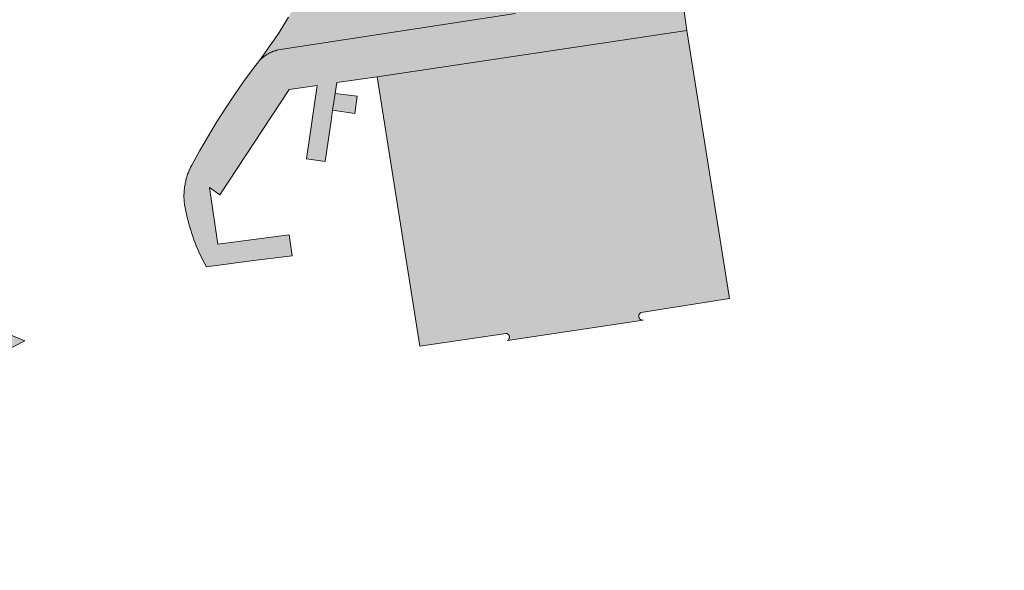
# Model space of a CAD drawing. Extents: x 97094 to 109644, y 463509 to 471969.
# Tile 125 of 256: x 102708 to 102755, y 468554 to 468581. Entities that reach past the tile are written whole.
import ezdxf

# ---------------------------------------------------------------- set-up
doc = ezdxf.new("R2010")
doc.units = 0
doc.layers.add('109 Onkruidbestrijding elementen', color=6, linetype='Continuous', lineweight=20, true_color=0xff00ff)

msp = doc.modelspace()

# ---------------------------------------------------------------- hatches: boundary and pattern name
at = {"layer": '109 Onkruidbestrijding elementen', "true_color": 0xff00ff}
for points in [[(102732.926, 468613.367), (102732.79, 468613.11), (102732.658, 468612.851), (102732.531, 468612.589), (102732.408, 468612.326), (102732.289, 468612.06), (102732.176, 468611.792), (102732.066, 468611.523), (102731.962, 468611.251), (102731.862, 468610.978), (102731.767, 468610.703), (102731.676, 468610.427), (102731.59, 468610.149), (102731.509, 468609.87), (102731.433, 468609.589), (102731.362, 468609.307), (102731.295, 468609.024), (102731.233, 468608.74), (102731.176, 468608.454), (102731.125, 468608.168), (102731.077, 468607.881), (102731.035, 468607.593), (102730.998, 468607.305), (102730.966, 468607.016), (102730.938, 468606.726), (102730.916, 468606.436), (102730.899, 468606.146), (102730.886, 468605.855), (102730.879, 468605.565), (102730.876, 468605.274), (102730.879, 468604.983), (102730.886, 468604.692), (102730.899, 468604.402), (102730.916, 468604.111), (102730.938, 468603.821), (102730.966, 468603.532), (102730.998, 468603.243), (102731.035, 468602.954), (102731.077, 468602.666), (102731.124, 468602.379), (102731.176, 468602.093), (102731.233, 468601.808), (102733.21, 468587.499), (102733.221, 468587.453), (102733.232, 468587.406), (102733.241, 468587.36), (102733.25, 468587.313), (102733.258, 468587.266), (102733.265, 468587.219), (102733.272, 468587.172), (102733.278, 468587.125), (102733.283, 468587.078), (102733.287, 468587.031), (102733.29, 468586.983), (102733.293, 468586.936), (102733.294, 468586.888), (102733.295, 468586.841), (102733.296, 468586.793), (102733.295, 468586.746), (102733.294, 468586.698), (102733.292, 468586.651), (102733.289, 468586.603), (102733.285, 468586.556), (102733.28, 468586.509), (102733.275, 468586.461), (102733.269, 468586.414), (102733.262, 468586.367), (102733.255, 468586.32), (102733.246, 468586.273), (102733.237, 468586.227), (102733.227, 468586.18), (102733.216, 468586.134), (102733.205, 468586.088), (102733.193, 468586.042), (102733.18, 468585.996), (102733.166, 468585.951), (102733.151, 468585.906), (102733.136, 468585.861), (102733.12, 468585.816), (102733.103, 468585.771), (102733.086, 468585.727), (102733.067, 468585.683), (102733.048, 468585.64), (102733.029, 468585.596), (102733.008, 468585.554), (102732.987, 468585.511), (102732.965, 468585.469), (102732.943, 468585.427), (102732.92, 468585.385), (102732.896, 468585.344), (102732.871, 468585.304), (102732.846, 468585.263), (102732.82, 468585.223), (102732.794, 468585.184), (102732.766, 468585.145), (102732.739, 468585.107), (102732.71, 468585.069), (102732.681, 468585.031), (102732.651, 468584.994), (102732.621, 468584.957), (102732.59, 468584.921), (102732.558, 468584.886), (102732.526, 468584.851), (102732.494, 468584.816), (102732.46, 468584.782), (102732.427, 468584.749), (102732.392, 468584.716), (102732.357, 468584.684), (102732.322, 468584.652), (102732.286, 468584.621), (102732.249, 468584.591), (102732.212, 468584.561), (102732.175, 468584.532), (102732.137, 468584.503), (102732.099, 468584.475), (102732.06, 468584.448), (102732.02, 468584.421), (102731.981, 468584.395), (102731.94, 468584.37), (102731.9, 468584.345), (102731.859, 468584.321), (102731.817, 468584.298), (102731.776, 468584.275), (102731.733, 468584.253), (102731.691, 468584.232), (102731.648, 468584.211), (102731.605, 468584.191), (102731.561, 468584.172), (102731.517, 468584.154), (102731.473, 468584.136), (102731.429, 468584.119), (102731.384, 468584.103), (102731.339, 468584.088), (102731.294, 468584.073), (102731.249, 468584.059), (102731.203, 468584.046), (102731.157, 468584.034), (102731.111, 468584.022), (102731.065, 468584.011), (102731.018, 468584.001), (102730.972, 468583.992), (102730.925, 468583.983), (102722.585, 468582.662), (102722.577, 468582.661), (102722.568, 468582.66), (102722.56, 468582.659), (102722.551, 468582.659), (102722.543, 468582.659), (102722.534, 468582.658), (102722.526, 468582.658), (102722.518, 468582.658), (102722.509, 468582.658), (102722.501, 468582.659), (102722.492, 468582.659), (102722.484, 468582.66), (102722.475, 468582.66), (102722.467, 468582.661), (102722.459, 468582.662), (102722.45, 468582.663), (102722.442, 468582.664), (102722.434, 468582.666), (102722.425, 468582.667), (102722.417, 468582.669), (102722.409, 468582.671), (102722.4, 468582.673), (102722.392, 468582.675), (102722.384, 468582.677), (102722.376, 468582.68), (102722.368, 468582.682), (102722.36, 468582.685), (102722.352, 468582.687), (102722.344, 468582.69), (102722.336, 468582.693), (102722.328, 468582.696), (102722.32, 468582.7), (102722.313, 468582.703), (102722.305, 468582.707), (102722.297, 468582.71), (102722.29, 468582.714), (102722.282, 468582.718), (102722.275, 468582.722), (102722.268, 468582.726), (102722.26, 468582.73), (102722.253, 468582.735), (102722.246, 468582.739), (102722.239, 468582.744), (102722.232, 468582.749), (102722.225, 468582.754), (102722.218, 468582.759), (102722.212, 468582.764), (102722.205, 468582.769), (102722.198, 468582.774), (102722.192, 468582.78), (102722.185, 468582.785), (102722.179, 468582.791), (102722.173, 468582.797), (102722.167, 468582.802), (102722.161, 468582.808), (102722.155, 468582.814), (102722.149, 468582.821), (102722.143, 468582.827), (102722.138, 468582.833), (102722.132, 468582.84), (102722.127, 468582.846), (102722.122, 468582.853), (102722.117, 468582.859), (102722.111, 468582.866), (102722.107, 468582.873), (102722.102, 468582.88), (102722.097, 468582.887), (102722.092, 468582.894), (102722.088, 468582.901), (102722.084, 468582.908), (102722.079, 468582.916), (102722.075, 468582.923), (102722.071, 468582.931), (102722.067, 468582.938), (102722.064, 468582.946), (102722.06, 468582.953), (102722.056, 468582.961), (102722.053, 468582.969), (102722.05, 468582.977), (102722.047, 468582.984), (102722.044, 468582.992), (102722.041, 468583), (102722.038, 468583.008), (102722.036, 468583.016), (102722.033, 468583.024), (102722.031, 468583.032), (102722.029, 468583.041), (102722.027, 468583.049), (102722.025, 468583.057), (102722.023, 468583.065), (102722.021, 468583.074), (102722.02, 468583.082), (102722.019, 468583.09), (102722.017, 468583.099), (102722.016, 468583.107), (102722.015, 468583.115), (102722.015, 468583.124), (102722.014, 468583.132), (102722.013, 468583.141), (102722.013, 468583.149), (102722.013, 468583.158), (102722.013, 468583.166), (102722.013, 468583.174), (102722.013, 468583.183), (102722.013, 468583.191), (102722.014, 468583.2), (102722.014, 468583.208), (102722.015, 468583.217), (102722.016, 468583.225), (102722.017, 468583.233), (102722.018, 468583.242), (102722.019, 468583.25), (102722.021, 468583.258), (102722.022, 468583.267), (102722.024, 468583.275), (102722.026, 468583.283), (102722.028, 468583.292), (102722.03, 468583.3), (102722.032, 468583.308), (102722.035, 468583.316), (102722.037, 468583.324), (102722.04, 468583.332), (102721.865, 468582.943), (102721.683, 468582.557), (102721.494, 468582.174), (102721.298, 468581.795), (102721.096, 468581.419), (102720.886, 468581.047), (102720.67, 468580.679), (102720.447, 468580.315), (102720.218, 468579.955), (102719.982, 468579.6), (102719.74, 468579.248), (102719.491, 468578.901), (102719.236, 468578.559), (102719.256, 468578.582), (102719.276, 468578.604), (102719.297, 468578.626), (102719.318, 468578.647), (102719.339, 468578.668), (102719.361, 468578.689), (102719.383, 468578.71), (102719.405, 468578.73), (102719.428, 468578.749), (102719.451, 468578.769), (102719.474, 468578.788), (102719.498, 468578.806), (102719.522, 468578.824), (102719.546, 468578.842), (102719.571, 468578.859), (102719.596, 468578.876), (102719.621, 468578.892), (102719.646, 468578.908), (102719.672, 468578.924), (102719.698, 468578.939), (102719.724, 468578.953), (102719.751, 468578.968), (102719.777, 468578.981), (102719.804, 468578.995), (102719.831, 468579.007), (102719.859, 468579.02), (102719.886, 468579.032), (102719.914, 468579.043), (102719.942, 468579.054), (102719.97, 468579.064), (102719.999, 468579.074), (102720.027, 468579.084), (102720.056, 468579.093), (102720.085, 468579.101), (102720.114, 468579.109), (102720.143, 468579.117), (102720.172, 468579.124), (102731.449, 468580.849), (102731.551, 468580.871), (102731.652, 468580.894), (102731.753, 468580.92), (102731.853, 468580.947), (102731.953, 468580.975), (102732.053, 468581.005), (102732.152, 468581.037), (102732.25, 468581.071), (102732.348, 468581.106), (102732.445, 468581.143), (102732.542, 468581.181), (102732.638, 468581.221), (102732.733, 468581.263), (102732.828, 468581.306), (102732.922, 468581.35), (102733.015, 468581.397), (102733.107, 468581.444), (102733.199, 468581.494), (102733.29, 468581.545), (102733.379, 468581.597), (102733.468, 468581.651), (102733.556, 468581.706), (102733.644, 468581.763), (102733.73, 468581.821), (102733.815, 468581.88), (102733.899, 468581.941), (102733.982, 468582.004), (102734.065, 468582.068), (102734.146, 468582.133), (102734.226, 468582.199), (102734.305, 468582.267), (102734.382, 468582.336), (102734.459, 468582.406), (102734.534, 468582.478), (102734.609, 468582.551), (102734.682, 468582.625), (102734.753, 468582.7), (102734.824, 468582.776), (102734.893, 468582.854), (102734.961, 468582.933), (102735.028, 468583.013), (102735.093, 468583.094), (102735.157, 468583.176), (102735.219, 468583.259), (102735.28, 468583.343), (102735.34, 468583.428), (102735.399, 468583.514), (102735.456, 468583.601), (102735.511, 468583.689), (102735.565, 468583.778), (102735.617, 468583.867), (102735.669, 468583.958), (102735.718, 468584.05), (102735.766, 468584.142), (102735.812, 468584.235), (102735.857, 468584.329), (102735.901, 468584.423), (102735.942, 468584.518), (102735.983, 468584.614), (102736.021, 468584.711), (102736.058, 468584.808), (102736.094, 468584.906), (102736.127, 468585.004), (102736.159, 468585.103), (102736.19, 468585.202), (102736.219, 468585.302), (102736.246, 468585.403), (102736.271, 468585.504), (102736.295, 468585.605), (102736.317, 468585.706), (102736.337, 468585.808), (102736.356, 468585.911), (102736.373, 468586.013), (102736.389, 468586.116), (102736.402, 468586.219), (102736.414, 468586.323), (102736.424, 468586.426), (102736.433, 468586.53), (102736.439, 468586.633), (102736.445, 468586.737), (102736.448, 468586.841), (102736.449, 468586.945), (102736.449, 468587.049), (102736.447, 468587.153), (102736.444, 468587.257), (102736.438, 468587.361), (102736.431, 468587.465), (102736.423, 468587.568), (102736.412, 468587.672), (102736.4, 468587.775), (102734.114, 468604.496), (102734.11, 468604.775), (102734.111, 468605.054), (102734.117, 468605.332), (102734.127, 468605.611), (102734.143, 468605.889), (102734.162, 468606.167), (102734.187, 468606.445), (102734.216, 468606.722), (102734.25, 468606.999), (102734.289, 468607.275), (102734.333, 468607.55), (102734.381, 468607.825), (102734.434, 468608.099), (102734.491, 468608.372), (102734.553, 468608.643), (102734.62, 468608.914), (102734.691, 468609.184), (102734.767, 468609.452), (102734.847, 468609.719), (102734.932, 468609.984), (102735.021, 468610.248), (102735.115, 468610.511), (102735.214, 468610.772), (102735.316, 468611.031), (102735.424, 468611.288), (102735.535, 468611.544), (102735.651, 468611.797), (102735.771, 468612.049), (102735.895, 468612.299), (102736.024, 468612.546), (102736.157, 468612.791), (102736.294, 468613.034), (102736.435, 468613.274), (102736.58, 468613.512), (102736.729, 468613.748), (102736.882, 468613.981), (102737.039, 468614.211), (102737.2, 468614.439), (102737.365, 468614.664), (102737.533, 468614.886), (102737.706, 468615.105), (102737.882, 468615.321), (102738.062, 468615.534), (102738.245, 468615.744), (102738.432, 468615.951), (102738.622, 468616.155), (102745.124, 468622.315), (102745.22, 468622.415), (102745.318, 468622.513), (102745.417, 468622.609), (102745.518, 468622.704), (102745.621, 468622.797), (102745.725, 468622.889), (102745.831, 468622.978), (102745.938, 468623.066), (102746.046, 468623.152), (102746.156, 468623.236), (102746.268, 468623.318), (102746.381, 468623.399), (102746.495, 468623.477), (102746.61, 468623.554), (102746.727, 468623.628), (102746.845, 468623.701), (102746.964, 468623.771), (102747.085, 468623.84), (102747.206, 468623.906), (102747.329, 468623.971), (102747.452, 468624.033), (102747.577, 468624.093), (102747.703, 468624.151), (102747.829, 468624.207), (102747.957, 468624.261), (102748.086, 468624.313), (102748.215, 468624.363), (102748.345, 468624.41), (102748.476, 468624.455), (102748.608, 468624.498), (102748.74, 468624.539), (102748.873, 468624.577), (102749.007, 468624.613), (102749.141, 468624.647), (102749.276, 468624.679), (102748.806, 468627.818), (102748.799, 468627.817), (102748.792, 468627.816), (102748.785, 468627.816), (102748.778, 468627.815), (102748.771, 468627.815), (102748.764, 468627.815), (102748.757, 468627.815), (102748.75, 468627.815), (102748.743, 468627.815), (102748.735, 468627.815), (102748.728, 468627.815), (102748.721, 468627.816), (102748.714, 468627.816), (102748.707, 468627.817), (102748.7, 468627.818), (102748.693, 468627.819), (102748.686, 468627.82), (102748.679, 468627.821), (102748.672, 468627.822), (102748.665, 468627.824), (102748.658, 468627.825), (102748.652, 468627.827), (102748.645, 468627.828), (102748.638, 468627.83), (102748.631, 468627.832), (102748.624, 468627.834), (102748.618, 468627.837), (102748.611, 468627.839), (102748.604, 468627.841), (102748.598, 468627.844), (102748.591, 468627.846), (102748.585, 468627.849), (102748.578, 468627.852), (102748.572, 468627.855), (102748.565, 468627.858), (102748.559, 468627.861), (102748.553, 468627.864), (102748.546, 468627.868), (102748.54, 468627.871), (102748.534, 468627.875), (102748.528, 468627.878), (102748.522, 468627.882), (102748.516, 468627.886), (102748.51, 468627.89), (102748.505, 468627.894), (102748.499, 468627.898), (102748.493, 468627.902), (102748.488, 468627.907), (102748.482, 468627.911), (102748.477, 468627.916), (102748.471, 468627.92), (102748.466, 468627.925), (102748.461, 468627.93), (102748.456, 468627.935), (102748.451, 468627.939), (102748.446, 468627.945), (102748.441, 468627.95), (102748.436, 468627.955), (102748.431, 468627.96), (102748.427, 468627.965), (102748.422, 468627.971), (102748.418, 468627.976), (102748.413, 468627.982), (102748.409, 468627.988), (102748.405, 468627.993), (102748.401, 468627.999), (102748.397, 468628.005), (102748.393, 468628.011), (102748.389, 468628.017), (102748.386, 468628.023), (102748.382, 468628.029), (102748.378, 468628.035), (102748.375, 468628.041), (102748.372, 468628.048), (102748.369, 468628.054), (102748.366, 468628.06), (102748.363, 468628.067), (102748.36, 468628.073), (102748.357, 468628.08), (102748.354, 468628.086), (102748.352, 468628.093), (102748.349, 468628.099), (102748.347, 468628.106), (102748.345, 468628.113), (102748.343, 468628.12), (102748.341, 468628.126), (102748.339, 468628.133), (102748.337, 468628.14), (102748.336, 468628.147), (102748.334, 468628.154), (102748.333, 468628.161), (102748.331, 468628.168), (102748.33, 468628.175), (102748.329, 468628.182), (102748.328, 468628.189), (102748.327, 468628.196), (102748.327, 468628.203), (102748.326, 468628.21), (102748.326, 468628.217), (102748.325, 468628.224), (102748.325, 468628.231), (102748.341, 468629.828), (102748.344, 468629.839), (102748.347, 468629.849), (102748.35, 468629.86), (102748.354, 468629.871), (102748.358, 468629.881), (102748.362, 468629.892), (102748.366, 468629.902), (102748.37, 468629.912), (102748.374, 468629.923), (102748.379, 468629.933), (102748.383, 468629.943), (102748.388, 468629.953), (102748.393, 468629.963), (102748.399, 468629.973), (102748.404, 468629.982), (102748.41, 468629.992), (102748.415, 468630.001), (102748.421, 468630.011), (102748.427, 468630.02), (102748.433, 468630.03), (102748.44, 468630.039), (102748.446, 468630.048), (102748.453, 468630.057), (102748.46, 468630.066), (102748.467, 468630.074), (102748.474, 468630.083), (102748.481, 468630.091), (102748.488, 468630.1), (102748.496, 468630.108), (102748.504, 468630.116), (102748.511, 468630.124), (102748.519, 468630.132), (102748.527, 468630.139), (102748.535, 468630.147), (102748.544, 468630.154), (102748.552, 468630.162), (102748.561, 468630.169), (102748.569, 468630.176), (102748.578, 468630.183), (102748.587, 468630.189), (102748.596, 468630.196), (102748.605, 468630.202), (102748.614, 468630.208), (102748.624, 468630.215), (102748.633, 468630.22), (102748.643, 468630.226), (102748.652, 468630.232), (102748.662, 468630.237), (102748.672, 468630.243), (102748.682, 468630.248), (102748.692, 468630.253), (102748.702, 468630.257), (102748.712, 468630.262), (102748.362, 468630.226), (102748.013, 468630.184), (102747.664, 468630.136), (102747.317, 468630.081), (102746.97, 468630.02), (102746.625, 468629.953), (102746.281, 468629.88), (102745.938, 468629.8), (102745.597, 468629.714), (102745.257, 468629.622), (102744.919, 468629.524), (102744.583, 468629.42), (102744.591, 468629.421), (102744.6, 468629.422), (102744.608, 468629.423), (102744.617, 468629.424), (102744.625, 468629.425), (102744.634, 468629.425), (102744.642, 468629.426), (102744.651, 468629.426), (102744.659, 468629.426), (102744.668, 468629.426), (102744.676, 468629.426), (102744.685, 468629.426), (102744.693, 468629.425), (102744.702, 468629.425), (102744.71, 468629.424), (102744.718, 468629.423), (102744.727, 468629.422), (102744.735, 468629.421), (102744.744, 468629.42), (102744.752, 468629.419), (102744.76, 468629.417), (102744.769, 468629.415), (102744.777, 468629.414), (102744.785, 468629.412), (102744.794, 468629.41), (102744.802, 468629.407), (102744.81, 468629.405), (102744.818, 468629.402), (102744.826, 468629.4), (102744.834, 468629.397), (102744.842, 468629.394), (102744.85, 468629.391), (102744.858, 468629.388), (102744.866, 468629.385), (102744.873, 468629.381), (102744.881, 468629.378), (102744.889, 468629.374), (102744.896, 468629.37), (102744.904, 468629.366), (102744.911, 468629.362), (102744.919, 468629.358), (102744.926, 468629.354), (102744.933, 468629.349), (102744.941, 468629.345), (102744.948, 468629.34), (102744.955, 468629.335), (102744.962, 468629.33), (102744.968, 468629.325), (102744.975, 468629.32), (102744.982, 468629.315), (102744.989, 468629.31), (102744.995, 468629.304), (102745.001, 468629.299), (102745.008, 468629.293), (102745.014, 468629.287), (102745.02, 468629.281), (102745.026, 468629.275), (102745.032, 468629.269), (102745.038, 468629.263), (102745.044, 468629.257), (102745.049, 468629.25), (102745.055, 468629.244), (102745.06, 468629.237), (102745.066, 468629.231), (102745.071, 468629.224), (102745.076, 468629.217), (102745.081, 468629.21), (102745.086, 468629.203), (102745.09, 468629.196), (102745.095, 468629.189), (102745.099, 468629.182), (102745.104, 468629.175), (102745.108, 468629.167), (102745.112, 468629.16), (102745.116, 468629.152), (102745.12, 468629.145), (102745.124, 468629.137), (102745.127, 468629.13), (102745.131, 468629.122), (102745.134, 468629.114), (102745.138, 468629.106), (102745.141, 468629.098), (102745.144, 468629.09), (102745.147, 468629.082), (102745.149, 468629.074), (102745.152, 468629.066), (102745.154, 468629.058), (102745.157, 468629.05), (102745.159, 468629.042), (102745.161, 468629.033), (102745.163, 468629.025), (102745.164, 468629.017), (102745.166, 468629.009), (102745.168, 468629), (102745.169, 468628.992), (102745.17, 468628.983), (102745.171, 468628.975), (102745.172, 468628.967), (102745.173, 468628.958), (102745.173, 468628.95), (102745.174, 468628.941), (102745.174, 468628.933), (102745.175, 468628.924), (102745.175, 468628.916), (102745.175, 468628.907), (102745.174, 468628.899), (102745.174, 468628.89), (102745.174, 468628.882), (102745.173, 468628.873), (102745.172, 468628.865), (102745.171, 468628.856), (102745.17, 468628.848), (102745.169, 468628.84), (102745.168, 468628.831), (102745.166, 468628.823), (102745.165, 468628.814), (102745.163, 468628.806), (102745.161, 468628.798), (102745.159, 468628.79), (102745.157, 468628.781), (102745.155, 468628.773), (102745.152, 468628.765), (102745.15, 468628.757), (102745.147, 468628.749), (102745.144, 468628.741), (102745.141, 468628.733), (102745.138, 468628.725), (102744.693, 468626.399), (102744.693, 468626.386), (102744.693, 468626.373), (102744.693, 468626.36), (102744.693, 468626.347), (102744.693, 468626.334), (102744.692, 468626.321), (102744.691, 468626.308), (102744.69, 468626.294), (102744.688, 468626.281), (102744.687, 468626.269), (102744.685, 468626.256), (102744.683, 468626.243), (102744.68, 468626.23), (102744.678, 468626.217), (102744.675, 468626.204), (102744.672, 468626.191), (102744.669, 468626.179), (102744.666, 468626.166), (102744.662, 468626.153), (102744.658, 468626.141), (102744.654, 468626.128), (102744.65, 468626.116), (102744.646, 468626.104), (102744.641, 468626.092), (102744.636, 468626.079), (102744.631, 468626.067), (102744.626, 468626.055), (102744.621, 468626.043), (102744.615, 468626.032), (102744.609, 468626.02), (102744.603, 468626.008), (102744.597, 468625.997), (102744.591, 468625.985), (102744.584, 468625.974), (102744.577, 468625.963), (102744.57, 468625.952), (102744.563, 468625.941), (102744.556, 468625.93), (102744.548, 468625.919), (102744.541, 468625.909), (102744.533, 468625.898), (102744.525, 468625.888), (102744.517, 468625.878), (102744.508, 468625.868), (102744.5, 468625.858), (102744.491, 468625.848), (102744.482, 468625.838), (102744.473, 468625.829), (102744.464, 468625.82), (102744.454, 468625.811), (102744.445, 468625.802), (102744.435, 468625.793), (102744.425, 468625.784), (102744.416, 468625.776), (102744.405, 468625.767), (102744.395, 468625.759), (102744.385, 468625.751), (102744.374, 468625.743), (102744.364, 468625.736), (102744.353, 468625.728), (102744.342, 468625.721), (102744.331, 468625.714), (102744.32, 468625.707), (102742.863, 468624.455), (102738.004, 468619.949), (102737.731, 468619.709), (102737.462, 468619.464), (102737.197, 468619.214), (102736.937, 468618.96), (102736.681, 468618.701), (102736.43, 468618.438), (102736.183, 468618.17), (102735.941, 468617.898), (102735.704, 468617.622), (102735.472, 468617.342), (102735.245, 468617.058), (102735.023, 468616.77), (102734.805, 468616.478), (102734.593, 468616.182), (102734.386, 468615.883), (102734.185, 468615.58), (102733.989, 468615.273), (102733.798, 468614.963), (102733.612, 468614.65), (102733.432, 468614.334), (102733.258, 468614.015), (102733.089, 468613.692), (102732.926, 468613.367)], [(102722.879, 468577.059), (102722.954, 468577.572), (102724.876, 468577.846), (102739.578, 468580.051), (102736.333, 468603.458), (102736.298, 468603.629), (102736.267, 468603.801), (102736.238, 468603.974), (102736.212, 468604.147), (102736.19, 468604.32), (102736.17, 468604.494), (102736.153, 468604.668), (102736.139, 468604.842), (102736.128, 468605.017), (102736.12, 468605.191), (102736.115, 468605.366), (102736.114, 468605.541), (102736.115, 468605.716), (102736.119, 468605.891), (102736.126, 468606.065), (102736.136, 468606.24), (102736.149, 468606.414), (102736.165, 468606.588), (102736.184, 468606.762), (102736.206, 468606.936), (102736.231, 468607.109), (102736.259, 468607.281), (102736.29, 468607.453), (102736.324, 468607.625), (102736.36, 468607.796), (102736.4, 468607.966), (102736.443, 468608.136), (102736.488, 468608.305), (102736.536, 468608.473), (102736.588, 468608.64), (102736.642, 468608.806), (102736.699, 468608.971), (102736.758, 468609.136), (102736.821, 468609.299), (102736.946, 468609.611), (102737.077, 468609.921), (102737.213, 468610.228), (102737.354, 468610.533), (102737.501, 468610.835), (102737.653, 468611.135), (102737.81, 468611.432), (102737.972, 468611.726), (102738.14, 468612.017), (102738.312, 468612.306), (102738.49, 468612.591), (102738.673, 468612.873), (102738.86, 468613.152), (102739.053, 468613.427), (102739.25, 468613.699), (102739.452, 468613.968), (102739.659, 468614.233), (102739.87, 468614.494), (102740.103, 468614.193), (102740.781, 468614.769), (102741.023, 468614.975), (102742.679, 468616.38), (102743.277, 468616.888), (102747.642, 468620.593), (102748.522, 468621.341), (102749.654, 468621.861), (102754.643, 468622.709), (102754.518, 468623.517), (102754.508, 468623.583), (102754.239, 468625.323), (102749.276, 468624.679), (102749.141, 468624.647), (102749.007, 468624.613), (102748.873, 468624.577), (102748.74, 468624.539), (102748.608, 468624.498), (102748.476, 468624.455), (102748.345, 468624.41), (102748.215, 468624.363), (102748.086, 468624.313), (102747.957, 468624.261), (102747.829, 468624.207), (102747.703, 468624.151), (102747.577, 468624.093), (102747.452, 468624.033), (102747.329, 468623.971), (102747.206, 468623.906), (102747.085, 468623.84), (102746.964, 468623.771), (102746.845, 468623.701), (102746.727, 468623.628), (102746.61, 468623.554), (102746.495, 468623.477), (102746.381, 468623.399), (102746.268, 468623.318), (102746.156, 468623.236), (102746.046, 468623.152), (102745.938, 468623.066), (102745.831, 468622.978), (102745.725, 468622.889), (102745.621, 468622.797), (102745.518, 468622.704), (102745.417, 468622.609), (102745.318, 468622.513), (102745.22, 468622.415), (102745.124, 468622.315), (102738.622, 468616.155), (102738.432, 468615.951), (102738.245, 468615.744), (102738.062, 468615.534), (102737.882, 468615.321), (102737.706, 468615.105), (102737.533, 468614.886), (102737.365, 468614.664), (102737.2, 468614.439), (102737.039, 468614.211), (102736.882, 468613.981), (102736.729, 468613.748), (102736.58, 468613.512), (102736.435, 468613.274), (102736.294, 468613.034), (102736.157, 468612.791), (102736.024, 468612.546), (102735.895, 468612.299), (102735.771, 468612.049), (102735.651, 468611.797), (102735.535, 468611.544), (102735.424, 468611.288), (102735.316, 468611.031), (102735.214, 468610.772), (102735.115, 468610.511), (102735.021, 468610.248), (102734.932, 468609.984), (102734.847, 468609.719), (102734.767, 468609.452), (102734.691, 468609.184), (102734.62, 468608.914), (102734.553, 468608.643), (102734.491, 468608.372), (102734.434, 468608.099), (102734.381, 468607.825), (102734.333, 468607.55), (102734.289, 468607.275), (102734.25, 468606.999), (102734.216, 468606.722), (102734.187, 468606.445), (102734.162, 468606.167), (102734.143, 468605.889), (102734.127, 468605.611), (102734.117, 468605.332), (102734.111, 468605.054), (102734.11, 468604.775), (102734.114, 468604.496), (102736.4, 468587.775), (102736.412, 468587.672), (102736.423, 468587.568), (102736.431, 468587.465), (102736.438, 468587.361), (102736.444, 468587.257), (102736.447, 468587.153), (102736.449, 468587.049), (102736.449, 468586.945), (102736.448, 468586.841), (102736.445, 468586.737), (102736.439, 468586.633), (102736.433, 468586.53), (102736.424, 468586.426), (102736.414, 468586.323), (102736.402, 468586.219), (102736.389, 468586.116), (102736.373, 468586.013), (102736.356, 468585.911), (102736.337, 468585.808), (102736.317, 468585.706), (102736.295, 468585.605), (102736.271, 468585.504), (102736.246, 468585.403), (102736.219, 468585.302), (102736.19, 468585.202), (102736.159, 468585.103), (102736.127, 468585.004), (102736.094, 468584.906), (102736.058, 468584.808), (102736.021, 468584.711), (102735.983, 468584.614), (102735.942, 468584.518), (102735.901, 468584.423), (102735.857, 468584.329), (102735.812, 468584.235), (102735.766, 468584.142), (102735.718, 468584.05), (102735.669, 468583.958), (102735.617, 468583.867), (102735.565, 468583.778), (102735.511, 468583.689), (102735.456, 468583.601), (102735.399, 468583.514), (102735.34, 468583.428), (102735.28, 468583.343), (102735.219, 468583.259), (102735.157, 468583.176), (102735.093, 468583.094), (102735.028, 468583.013), (102734.961, 468582.933), (102734.893, 468582.854), (102734.824, 468582.776), (102734.753, 468582.7), (102734.682, 468582.625), (102734.609, 468582.551), (102734.534, 468582.478), (102734.459, 468582.406), (102734.382, 468582.336), (102734.305, 468582.267), (102734.226, 468582.199), (102734.146, 468582.133), (102734.065, 468582.068), (102733.982, 468582.004), (102733.899, 468581.941), (102733.815, 468581.88), (102733.73, 468581.821), (102733.644, 468581.763), (102733.556, 468581.706), (102733.468, 468581.651), (102733.379, 468581.597), (102733.29, 468581.545), (102733.199, 468581.494), (102733.107, 468581.444), (102733.015, 468581.397), (102732.922, 468581.35), (102732.828, 468581.306), (102732.733, 468581.263), (102732.638, 468581.221), (102732.542, 468581.181), (102732.445, 468581.143), (102732.348, 468581.106), (102732.25, 468581.071), (102732.152, 468581.037), (102732.053, 468581.005), (102731.953, 468580.975), (102731.853, 468580.947), (102731.753, 468580.92), (102731.652, 468580.894), (102731.551, 468580.871), (102731.449, 468580.849), (102720.172, 468579.124), (102720.143, 468579.117), (102720.114, 468579.109), (102720.085, 468579.101), (102720.056, 468579.093), (102720.027, 468579.084), (102719.999, 468579.074), (102719.97, 468579.064), (102719.942, 468579.054), (102719.914, 468579.043), (102719.886, 468579.032), (102719.859, 468579.02), (102719.831, 468579.007), (102719.804, 468578.995), (102719.777, 468578.981), (102719.751, 468578.968), (102719.724, 468578.953), (102719.698, 468578.939), (102719.672, 468578.924), (102719.646, 468578.908), (102719.621, 468578.892), (102719.596, 468578.876), (102719.571, 468578.859), (102719.546, 468578.842), (102719.522, 468578.824), (102719.498, 468578.806), (102719.474, 468578.788), (102719.451, 468578.769), (102719.428, 468578.749), (102719.405, 468578.73), (102719.383, 468578.71), (102719.361, 468578.689), (102719.339, 468578.668), (102719.318, 468578.647), (102719.297, 468578.626), (102719.276, 468578.604), (102719.256, 468578.582), (102719.236, 468578.559), (102719.11, 468578.394), (102718.634, 468577.745), (102718.172, 468577.087), (102717.724, 468576.419), (102717.289, 468575.742), (102716.869, 468575.056), (102716.463, 468574.362), (102716.072, 468573.659), (102716.047, 468573.611), (102716.023, 468573.563), (102716, 468573.515), (102715.978, 468573.466), (102715.957, 468573.417), (102715.936, 468573.367), (102715.916, 468573.317), (102715.897, 468573.267), (102715.879, 468573.216), (102715.862, 468573.165), (102715.846, 468573.114), (102715.831, 468573.063), (102715.816, 468573.011), (102715.802, 468572.959), (102715.79, 468572.907), (102715.778, 468572.855), (102715.767, 468572.802), (102715.757, 468572.749), (102715.748, 468572.696), (102715.739, 468572.643), (102715.732, 468572.59), (102715.726, 468572.537), (102715.72, 468572.483), (102715.715, 468572.43), (102715.712, 468572.376), (102715.709, 468572.323), (102715.707, 468572.269), (102715.706, 468572.215), (102715.706, 468572.162), (102715.707, 468572.108), (102715.709, 468572.054), (102715.711, 468572.001), (102715.715, 468571.947), (102715.739, 468571.792), (102715.765, 468571.637), (102715.794, 468571.483), (102715.826, 468571.329), (102715.861, 468571.176), (102715.898, 468571.024), (102715.938, 468570.872), (102715.981, 468570.721), (102716.026, 468570.571), (102716.074, 468570.422), (102716.124, 468570.273), (102716.178, 468570.126), (102716.233, 468569.979), (102716.292, 468569.833), (102716.353, 468569.689), (102716.416, 468569.545), (102716.482, 468569.403), (102716.551, 468569.262), (102716.622, 468569.122), (102716.695, 468568.983), (102716.771, 468568.846), (102718.892, 468569.121), (102720.835, 468569.368), (102720.706, 468570.36), (102717.306, 468569.918), (102716.92, 468572.594), (102717.408, 468572.257), (102720.704, 468577.25), (102722.025, 468577.439), (102721.517, 468573.964), (102722.408, 468573.834), (102722.69, 468575.765), (102722.762, 468576.26), (102722.879, 468577.059)], [(102724.876, 468577.846), (102726.906, 468565.078), (102731.002, 468565.682), (102731.005, 468565.681), (102731.008, 468565.681), (102731.011, 468565.68), (102731.014, 468565.68), (102731.017, 468565.679), (102731.019, 468565.678), (102731.022, 468565.677), (102731.025, 468565.677), (102731.028, 468565.676), (102731.031, 468565.675), (102731.034, 468565.674), (102731.036, 468565.673), (102731.039, 468565.672), (102731.042, 468565.67), (102731.045, 468565.669), (102731.047, 468565.668), (102731.05, 468565.667), (102731.053, 468565.666), (102731.055, 468565.664), (102731.058, 468565.663), (102731.06, 468565.661), (102731.063, 468565.66), (102731.066, 468565.658), (102731.068, 468565.657), (102731.071, 468565.655), (102731.073, 468565.654), (102731.075, 468565.652), (102731.078, 468565.65), (102731.08, 468565.648), (102731.083, 468565.647), (102731.085, 468565.645), (102731.087, 468565.643), (102731.09, 468565.641), (102731.092, 468565.639), (102731.094, 468565.637), (102731.096, 468565.635), (102731.098, 468565.633), (102731.1, 468565.631), (102731.102, 468565.629), (102731.104, 468565.627), (102731.106, 468565.624), (102731.108, 468565.622), (102731.11, 468565.62), (102731.112, 468565.618), (102731.114, 468565.615), (102731.116, 468565.613), (102731.118, 468565.611), (102731.119, 468565.608), (102731.121, 468565.606), (102731.123, 468565.603), (102731.124, 468565.601), (102731.126, 468565.598), (102731.127, 468565.596), (102731.129, 468565.593), (102731.13, 468565.59), (102731.132, 468565.588), (102731.133, 468565.585), (102731.134, 468565.583), (102731.136, 468565.58), (102731.137, 468565.577), (102731.138, 468565.574), (102731.139, 468565.572), (102731.14, 468565.569), (102731.141, 468565.566), (102731.142, 468565.563), (102731.143, 468565.561), (102731.144, 468565.558), (102731.145, 468565.555), (102731.146, 468565.552), (102731.147, 468565.549), (102731.147, 468565.546), (102731.148, 468565.543), (102731.149, 468565.541), (102731.149, 468565.538), (102731.15, 468565.535), (102731.15, 468565.532), (102731.15, 468565.529), (102731.151, 468565.526), (102731.151, 468565.523), (102731.151, 468565.52), (102731.152, 468565.517), (102731.152, 468565.514), (102731.152, 468565.511), (102731.152, 468565.508), (102731.152, 468565.505), (102731.152, 468565.502), (102731.152, 468565.499), (102731.152, 468565.496), (102731.152, 468565.493), (102731.152, 468565.49), (102731.151, 468565.487), (102731.151, 468565.484), (102731.151, 468565.482), (102731.15, 468565.479), (102731.15, 468565.476), (102731.149, 468565.473), (102731.149, 468565.47), (102731.148, 468565.467), (102731.147, 468565.464), (102731.147, 468565.461), (102731.146, 468565.458), (102731.145, 468565.455), (102731.144, 468565.453), (102731.144, 468565.45), (102731.143, 468565.447), (102731.142, 468565.444), (102731.141, 468565.441), (102731.14, 468565.439), (102731.138, 468565.436), (102731.137, 468565.433), (102731.136, 468565.43), (102731.135, 468565.428), (102731.134, 468565.425), (102731.132, 468565.422), (102731.131, 468565.42), (102731.129, 468565.417), (102731.128, 468565.415), (102731.126, 468565.412), (102731.125, 468565.409), (102731.123, 468565.407), (102731.122, 468565.404), (102731.12, 468565.402), (102731.118, 468565.4), (102731.117, 468565.397), (102731.115, 468565.395), (102731.113, 468565.392), (102731.111, 468565.39), (102731.109, 468565.388), (102731.107, 468565.386), (102731.105, 468565.383), (102731.103, 468565.381), (102731.101, 468565.379), (102731.099, 468565.377), (102731.097, 468565.375), (102731.095, 468565.373), (102731.093, 468565.371), (102731.09, 468565.369), (102731.088, 468565.367), (102731.086, 468565.365), (102731.084, 468565.363), (102731.081, 468565.361), (102731.079, 468565.36), (102731.076, 468565.358), (102731.074, 468565.356), (102731.071, 468565.355), (102731.069, 468565.353), (102737.494, 468566.31), (102737.491, 468566.31), (102737.488, 468566.31), (102737.485, 468566.31), (102737.482, 468566.31), (102737.478, 468566.31), (102737.475, 468566.31), (102737.472, 468566.31), (102737.469, 468566.31), (102737.466, 468566.31), (102737.463, 468566.311), (102737.46, 468566.311), (102737.457, 468566.311), (102737.454, 468566.312), (102737.45, 468566.312), (102737.447, 468566.313), (102737.444, 468566.313), (102737.441, 468566.314), (102737.438, 468566.315), (102737.435, 468566.315), (102737.432, 468566.316), (102737.429, 468566.317), (102737.426, 468566.318), (102737.423, 468566.319), (102737.42, 468566.32), (102737.417, 468566.321), (102737.414, 468566.322), (102737.411, 468566.323), (102737.409, 468566.324), (102737.406, 468566.326), (102737.403, 468566.327), (102737.4, 468566.328), (102737.397, 468566.33), (102737.394, 468566.331), (102737.392, 468566.333), (102737.389, 468566.334), (102737.386, 468566.336), (102737.384, 468566.337), (102737.381, 468566.339), (102737.378, 468566.341), (102737.376, 468566.342), (102737.373, 468566.344), (102737.371, 468566.346), (102737.368, 468566.348), (102737.366, 468566.35), (102737.363, 468566.352), (102737.361, 468566.354), (102737.358, 468566.356), (102737.356, 468566.358), (102737.354, 468566.36), (102737.351, 468566.362), (102737.349, 468566.364), (102737.347, 468566.366), (102737.345, 468566.368), (102737.343, 468566.371), (102737.341, 468566.373), (102737.338, 468566.375), (102737.336, 468566.378), (102737.334, 468566.38), (102737.333, 468566.383), (102737.331, 468566.385), (102737.329, 468566.388), (102737.327, 468566.39), (102737.325, 468566.393), (102737.323, 468566.395), (102737.322, 468566.398), (102737.32, 468566.401), (102737.319, 468566.403), (102737.317, 468566.406), (102737.315, 468566.409), (102737.314, 468566.412), (102737.313, 468566.414), (102737.311, 468566.417), (102737.31, 468566.42), (102737.309, 468566.423), (102737.307, 468566.426), (102737.306, 468566.429), (102737.305, 468566.431), (102737.304, 468566.434), (102737.303, 468566.437), (102737.302, 468566.44), (102737.301, 468566.443), (102737.3, 468566.446), (102737.299, 468566.449), (102737.298, 468566.452), (102737.298, 468566.455), (102737.297, 468566.458), (102737.296, 468566.461), (102737.296, 468566.464), (102737.295, 468566.468), (102737.295, 468566.471), (102737.294, 468566.474), (102737.294, 468566.477), (102737.294, 468566.48), (102737.293, 468566.483), (102737.293, 468566.486), (102737.293, 468566.489), (102737.293, 468566.492), (102737.293, 468566.495), (102737.293, 468566.499), (102737.293, 468566.502), (102737.293, 468566.505), (102737.293, 468566.508), (102737.293, 468566.511), (102737.293, 468566.514), (102737.293, 468566.517), (102737.294, 468566.52), (102737.294, 468566.524), (102737.295, 468566.527), (102737.295, 468566.53), (102737.296, 468566.533), (102737.296, 468566.536), (102737.297, 468566.539), (102737.298, 468566.542), (102737.298, 468566.545), (102737.299, 468566.548), (102737.3, 468566.551), (102737.301, 468566.554), (102737.302, 468566.557), (102737.303, 468566.56), (102737.304, 468566.563), (102737.305, 468566.566), (102737.306, 468566.569), (102737.307, 468566.572), (102737.308, 468566.575), (102737.31, 468566.577), (102737.311, 468566.58), (102737.312, 468566.583), (102737.314, 468566.586), (102737.315, 468566.589), (102737.317, 468566.591), (102737.318, 468566.594), (102737.32, 468566.597), (102737.321, 468566.599), (102737.323, 468566.602), (102737.325, 468566.605), (102737.327, 468566.607), (102737.328, 468566.61), (102737.33, 468566.612), (102737.332, 468566.615), (102737.334, 468566.617), (102737.336, 468566.62), (102737.338, 468566.622), (102737.34, 468566.624), (102737.342, 468566.627), (102737.344, 468566.629), (102737.346, 468566.631), (102737.349, 468566.633), (102737.351, 468566.636), (102737.353, 468566.638), (102737.355, 468566.64), (102737.358, 468566.642), (102737.36, 468566.644), (102737.363, 468566.646), (102737.365, 468566.648), (102737.367, 468566.65), (102737.37, 468566.652), (102737.372, 468566.653), (102737.375, 468566.655), (102737.378, 468566.657), (102737.38, 468566.659), (102737.383, 468566.66), (102737.386, 468566.662), (102737.388, 468566.664), (102737.391, 468566.665), (102737.394, 468566.667), (102737.397, 468566.668), (102737.399, 468566.669), (102737.402, 468566.671), (102737.405, 468566.672), (102741.599, 468567.339), (102739.578, 468580.051), (102724.876, 468577.846)], [(102722.879, 468577.059), (102722.762, 468576.26), (102723.813, 468576.106), (102723.926, 468576.931), (102722.879, 468577.059)], [(102690.541, 468561.276), (102679.455, 468559.644), (102659.281, 468556.539), (102659.585, 468554.454), (102659.624, 468554.46), (102679.756, 468557.606), (102691.859, 468559.431), (102696.924, 468560.446), (102700.456, 468561.617), (102702.508, 468562.438), (102708.151, 468565.339), (102707.433, 468565.632), (102707.37, 468565.657), (102707.306, 468565.681), (102707.243, 468565.704), (102707.178, 468565.726), (102707.114, 468565.746), (102707.049, 468565.766), (102706.984, 468565.785), (102706.918, 468565.802), (102706.852, 468565.818), (102706.786, 468565.833), (102706.72, 468565.847), (102706.653, 468565.86), (102706.586, 468565.872), (102706.519, 468565.883), (102706.452, 468565.892), (102706.385, 468565.901), (102706.317, 468565.908), (102706.25, 468565.914), (102706.182, 468565.919), (102706.114, 468565.922), (102706.046, 468565.925), (102705.978, 468565.926), (102705.911, 468565.927), (102705.843, 468565.926), (102705.775, 468565.924), (102705.707, 468565.921), (102705.639, 468565.916), (102705.572, 468565.911), (102705.504, 468565.904), (102705.437, 468565.896), (102705.37, 468565.888), (102705.303, 468565.878), (102705.236, 468565.866), (102705.169, 468565.854), (102705.102, 468565.841), (102705.036, 468565.826), (102704.97, 468565.81), (102704.904, 468565.793), (102704.839, 468565.775), (102704.774, 468565.756), (102704.709, 468565.736), (102704.645, 468565.715), (102704.581, 468565.693), (102704.517, 468565.669), (102704.454, 468565.645), (102704.391, 468565.619), (102704.328, 468565.592), (102704.266, 468565.565), (102704.205, 468565.536), (102701.682, 468564.33), (102701.545, 468564.275), (102700.727, 468563.951), (102699.904, 468563.643), (102699.075, 468563.35), (102698.24, 468563.072), (102697.401, 468562.809), (102696.557, 468562.563), (102695.708, 468562.331), (102694.856, 468562.116), (102693.999, 468561.916), (102693.139, 468561.732), (102692.276, 468561.564), (102691.41, 468561.412), (102690.541, 468561.276)]]:
    msp.add_hatch(color=6, dxfattribs=at).paths.add_polyline_path(points)

# ---------------------------------------------------------------- linework, layer by layer
at = {"layer": '109 Onkruidbestrijding elementen', "color": 3, "true_color": 0x00ff00}
for points in [[(102731.449, 468580.849), (102720.172, 468579.124), (102720.143, 468579.117), (102720.114, 468579.109), (102720.085, 468579.101), (102720.056, 468579.093), (102720.027, 468579.084), (102719.999, 468579.074), (102719.97, 468579.064), (102719.942, 468579.054), (102719.914, 468579.043), (102719.886, 468579.032), (102719.859, 468579.02), (102719.831, 468579.007), (102719.804, 468578.995), (102719.777, 468578.981), (102719.751, 468578.968), (102719.724, 468578.953), (102719.698, 468578.939), (102719.672, 468578.924), (102719.646, 468578.908), (102719.621, 468578.892), (102719.596, 468578.876), (102719.571, 468578.859), (102719.546, 468578.842), (102719.522, 468578.824), (102719.498, 468578.806), (102719.474, 468578.788), (102719.451, 468578.769), (102719.428, 468578.749), (102719.405, 468578.73), (102719.383, 468578.71), (102719.361, 468578.689), (102719.339, 468578.668), (102719.318, 468578.647), (102719.297, 468578.626), (102719.276, 468578.604), (102719.256, 468578.582), (102719.236, 468578.559), (102719.11, 468578.394), (102718.634, 468577.745), (102718.172, 468577.087), (102717.724, 468576.419), (102717.289, 468575.742), (102716.869, 468575.056), (102716.463, 468574.362), (102716.072, 468573.659), (102716.047, 468573.611), (102716.023, 468573.563), (102716, 468573.515), (102715.978, 468573.466), (102715.957, 468573.417), (102715.936, 468573.367), (102715.916, 468573.317), (102715.897, 468573.267), (102715.879, 468573.216), (102715.862, 468573.165), (102715.846, 468573.114), (102715.831, 468573.063), (102715.816, 468573.011), (102715.802, 468572.959), (102715.79, 468572.907), (102715.778, 468572.855), (102715.767, 468572.802), (102715.757, 468572.749), (102715.748, 468572.696), (102715.739, 468572.643), (102715.732, 468572.59), (102715.726, 468572.537), (102715.72, 468572.483), (102715.715, 468572.43), (102715.712, 468572.376), (102715.709, 468572.323), (102715.707, 468572.269), (102715.706, 468572.215), (102715.706, 468572.162), (102715.707, 468572.108), (102715.709, 468572.054), (102715.711, 468572.001), (102715.715, 468571.947), (102715.739, 468571.792), (102715.765, 468571.637), (102715.794, 468571.483), (102715.826, 468571.329), (102715.861, 468571.176), (102715.898, 468571.024), (102715.938, 468570.872), (102715.981, 468570.721), (102716.026, 468570.571), (102716.074, 468570.422), (102716.124, 468570.273), (102716.178, 468570.126), (102716.233, 468569.979), (102716.292, 468569.833), (102716.353, 468569.689), (102716.416, 468569.545), (102716.482, 468569.403), (102716.551, 468569.262), (102716.622, 468569.122), (102716.695, 468568.983), (102716.771, 468568.846), (102718.892, 468569.121), (102720.835, 468569.368), (102720.706, 468570.36), (102717.306, 468569.918), (102716.92, 468572.594), (102717.408, 468572.257), (102720.704, 468577.25), (102722.025, 468577.439), (102721.517, 468573.964), (102722.408, 468573.834), (102722.69, 468575.765), (102722.762, 468576.26), (102722.879, 468577.059), (102722.879, 468577.059), (102722.954, 468577.572), (102724.876, 468577.846), (102739.578, 468580.051), (102736.333, 468603.458)], [(102720.67, 468580.679), (102720.447, 468580.315), (102720.218, 468579.955), (102719.982, 468579.6), (102719.74, 468579.248), (102719.491, 468578.901), (102719.236, 468578.559), (102719.256, 468578.582), (102719.276, 468578.604), (102719.297, 468578.626), (102719.318, 468578.647), (102719.339, 468578.668), (102719.361, 468578.689), (102719.383, 468578.71), (102719.405, 468578.73), (102719.428, 468578.749), (102719.451, 468578.769), (102719.474, 468578.788), (102719.498, 468578.806), (102719.522, 468578.824), (102719.546, 468578.842), (102719.571, 468578.859), (102719.596, 468578.876), (102719.621, 468578.892), (102719.646, 468578.908), (102719.672, 468578.924), (102719.698, 468578.939), (102719.724, 468578.953), (102719.751, 468578.968), (102719.777, 468578.981), (102719.804, 468578.995), (102719.831, 468579.007), (102719.859, 468579.02), (102719.886, 468579.032), (102719.914, 468579.043), (102719.942, 468579.054), (102719.97, 468579.064), (102719.999, 468579.074), (102720.027, 468579.084), (102720.056, 468579.093), (102720.085, 468579.101), (102720.114, 468579.109), (102720.143, 468579.117), (102720.172, 468579.124), (102731.449, 468580.849)], [(102702.508, 468562.438), (102708.151, 468565.339), (102707.433, 468565.632)]]:
    msp.add_lwpolyline(points, dxfattribs=at)
for points in [[(102724.876, 468577.846), (102726.906, 468565.078), (102731.002, 468565.682), (102731.005, 468565.681), (102731.008, 468565.681), (102731.011, 468565.68), (102731.014, 468565.68), (102731.017, 468565.679), (102731.019, 468565.678), (102731.022, 468565.677), (102731.025, 468565.677), (102731.028, 468565.676), (102731.031, 468565.675), (102731.034, 468565.674), (102731.036, 468565.673), (102731.039, 468565.672), (102731.042, 468565.67), (102731.045, 468565.669), (102731.047, 468565.668), (102731.05, 468565.667), (102731.053, 468565.666), (102731.055, 468565.664), (102731.058, 468565.663), (102731.06, 468565.661), (102731.063, 468565.66), (102731.066, 468565.658), (102731.068, 468565.657), (102731.071, 468565.655), (102731.073, 468565.654), (102731.075, 468565.652), (102731.078, 468565.65), (102731.08, 468565.648), (102731.083, 468565.647), (102731.085, 468565.645), (102731.087, 468565.643), (102731.09, 468565.641), (102731.092, 468565.639), (102731.094, 468565.637), (102731.096, 468565.635), (102731.098, 468565.633), (102731.1, 468565.631), (102731.102, 468565.629), (102731.104, 468565.627), (102731.106, 468565.624), (102731.108, 468565.622), (102731.11, 468565.62), (102731.112, 468565.618), (102731.114, 468565.615), (102731.116, 468565.613), (102731.118, 468565.611), (102731.119, 468565.608), (102731.121, 468565.606), (102731.123, 468565.603), (102731.124, 468565.601), (102731.126, 468565.598), (102731.127, 468565.596), (102731.129, 468565.593), (102731.13, 468565.59), (102731.132, 468565.588), (102731.133, 468565.585), (102731.134, 468565.583), (102731.136, 468565.58), (102731.137, 468565.577), (102731.138, 468565.574), (102731.139, 468565.572), (102731.14, 468565.569), (102731.141, 468565.566), (102731.142, 468565.563), (102731.143, 468565.561), (102731.144, 468565.558), (102731.145, 468565.555), (102731.146, 468565.552), (102731.147, 468565.549), (102731.147, 468565.546), (102731.148, 468565.543), (102731.149, 468565.541), (102731.149, 468565.538), (102731.15, 468565.535), (102731.15, 468565.532), (102731.15, 468565.529), (102731.151, 468565.526), (102731.151, 468565.523), (102731.151, 468565.52), (102731.152, 468565.517), (102731.152, 468565.514), (102731.152, 468565.511), (102731.152, 468565.508), (102731.152, 468565.505), (102731.152, 468565.502), (102731.152, 468565.499), (102731.152, 468565.496), (102731.152, 468565.493), (102731.152, 468565.49), (102731.151, 468565.487), (102731.151, 468565.484), (102731.151, 468565.482), (102731.15, 468565.479), (102731.15, 468565.476), (102731.149, 468565.473), (102731.149, 468565.47), (102731.148, 468565.467), (102731.147, 468565.464), (102731.147, 468565.461), (102731.146, 468565.458), (102731.145, 468565.455), (102731.144, 468565.453), (102731.144, 468565.45), (102731.143, 468565.447), (102731.142, 468565.444), (102731.141, 468565.441), (102731.14, 468565.439), (102731.138, 468565.436), (102731.137, 468565.433), (102731.136, 468565.43), (102731.135, 468565.428), (102731.134, 468565.425), (102731.132, 468565.422), (102731.131, 468565.42), (102731.129, 468565.417), (102731.128, 468565.415), (102731.126, 468565.412), (102731.125, 468565.409), (102731.123, 468565.407), (102731.122, 468565.404), (102731.12, 468565.402), (102731.118, 468565.4), (102731.117, 468565.397), (102731.115, 468565.395), (102731.113, 468565.392), (102731.111, 468565.39), (102731.109, 468565.388), (102731.107, 468565.386), (102731.105, 468565.383), (102731.103, 468565.381), (102731.101, 468565.379), (102731.099, 468565.377), (102731.097, 468565.375), (102731.095, 468565.373), (102731.093, 468565.371), (102731.09, 468565.369), (102731.088, 468565.367), (102731.086, 468565.365), (102731.084, 468565.363), (102731.081, 468565.361), (102731.079, 468565.36), (102731.076, 468565.358), (102731.074, 468565.356), (102731.071, 468565.355), (102731.069, 468565.353), (102737.494, 468566.31), (102737.491, 468566.31), (102737.488, 468566.31), (102737.485, 468566.31), (102737.482, 468566.31), (102737.478, 468566.31), (102737.475, 468566.31), (102737.472, 468566.31), (102737.469, 468566.31), (102737.466, 468566.31), (102737.463, 468566.311), (102737.46, 468566.311), (102737.457, 468566.311), (102737.454, 468566.312), (102737.45, 468566.312), (102737.447, 468566.313), (102737.444, 468566.313), (102737.441, 468566.314), (102737.438, 468566.315), (102737.435, 468566.315), (102737.432, 468566.316), (102737.429, 468566.317), (102737.426, 468566.318), (102737.423, 468566.319), (102737.42, 468566.32), (102737.417, 468566.321), (102737.414, 468566.322), (102737.411, 468566.323), (102737.409, 468566.324), (102737.406, 468566.326), (102737.403, 468566.327), (102737.4, 468566.328), (102737.397, 468566.33), (102737.394, 468566.331), (102737.392, 468566.333), (102737.389, 468566.334), (102737.386, 468566.336), (102737.384, 468566.337), (102737.381, 468566.339), (102737.378, 468566.341), (102737.376, 468566.342), (102737.373, 468566.344), (102737.371, 468566.346), (102737.368, 468566.348), (102737.366, 468566.35), (102737.363, 468566.352), (102737.361, 468566.354), (102737.358, 468566.356), (102737.356, 468566.358), (102737.354, 468566.36), (102737.351, 468566.362), (102737.349, 468566.364), (102737.347, 468566.366), (102737.345, 468566.368), (102737.343, 468566.371), (102737.341, 468566.373), (102737.338, 468566.375), (102737.336, 468566.378), (102737.334, 468566.38), (102737.333, 468566.383), (102737.331, 468566.385), (102737.329, 468566.388), (102737.327, 468566.39), (102737.325, 468566.393), (102737.323, 468566.395), (102737.322, 468566.398), (102737.32, 468566.401), (102737.319, 468566.403), (102737.317, 468566.406), (102737.315, 468566.409), (102737.314, 468566.412), (102737.313, 468566.414), (102737.311, 468566.417), (102737.31, 468566.42), (102737.309, 468566.423), (102737.307, 468566.426), (102737.306, 468566.429), (102737.305, 468566.431), (102737.304, 468566.434), (102737.303, 468566.437), (102737.302, 468566.44), (102737.301, 468566.443), (102737.3, 468566.446), (102737.299, 468566.449), (102737.298, 468566.452), (102737.298, 468566.455), (102737.297, 468566.458), (102737.296, 468566.461), (102737.296, 468566.464), (102737.295, 468566.468), (102737.295, 468566.471), (102737.294, 468566.474), (102737.294, 468566.477), (102737.294, 468566.48), (102737.293, 468566.483), (102737.293, 468566.486), (102737.293, 468566.489), (102737.293, 468566.492), (102737.293, 468566.495), (102737.293, 468566.499), (102737.293, 468566.502), (102737.293, 468566.505), (102737.293, 468566.508), (102737.293, 468566.511), (102737.293, 468566.514), (102737.293, 468566.517), (102737.294, 468566.52), (102737.294, 468566.524), (102737.295, 468566.527), (102737.295, 468566.53), (102737.296, 468566.533), (102737.296, 468566.536), (102737.297, 468566.539), (102737.298, 468566.542), (102737.298, 468566.545), (102737.299, 468566.548), (102737.3, 468566.551), (102737.301, 468566.554), (102737.302, 468566.557), (102737.303, 468566.56), (102737.304, 468566.563), (102737.305, 468566.566), (102737.306, 468566.569), (102737.307, 468566.572), (102737.308, 468566.575), (102737.31, 468566.577), (102737.311, 468566.58), (102737.312, 468566.583), (102737.314, 468566.586), (102737.315, 468566.589), (102737.317, 468566.591), (102737.318, 468566.594), (102737.32, 468566.597), (102737.321, 468566.599), (102737.323, 468566.602), (102737.325, 468566.605), (102737.327, 468566.607), (102737.328, 468566.61), (102737.33, 468566.612), (102737.332, 468566.615), (102737.334, 468566.617), (102737.336, 468566.62), (102737.338, 468566.622), (102737.34, 468566.624), (102737.342, 468566.627), (102737.344, 468566.629), (102737.346, 468566.631), (102737.349, 468566.633), (102737.351, 468566.636), (102737.353, 468566.638), (102737.355, 468566.64), (102737.358, 468566.642), (102737.36, 468566.644), (102737.363, 468566.646), (102737.365, 468566.648), (102737.367, 468566.65), (102737.37, 468566.652), (102737.372, 468566.653), (102737.375, 468566.655), (102737.378, 468566.657), (102737.38, 468566.659), (102737.383, 468566.66), (102737.386, 468566.662), (102737.388, 468566.664), (102737.391, 468566.665), (102737.394, 468566.667), (102737.397, 468566.668), (102737.399, 468566.669), (102737.402, 468566.671), (102737.405, 468566.672), (102741.599, 468567.339), (102739.578, 468580.051), (102724.876, 468577.846)], [(102722.879, 468577.059), (102722.762, 468576.26), (102723.813, 468576.106), (102723.926, 468576.931), (102722.879, 468577.059)]]:
    msp.add_lwpolyline(points, close=True, dxfattribs=at)

doc.saveas('drawing.dxf')
